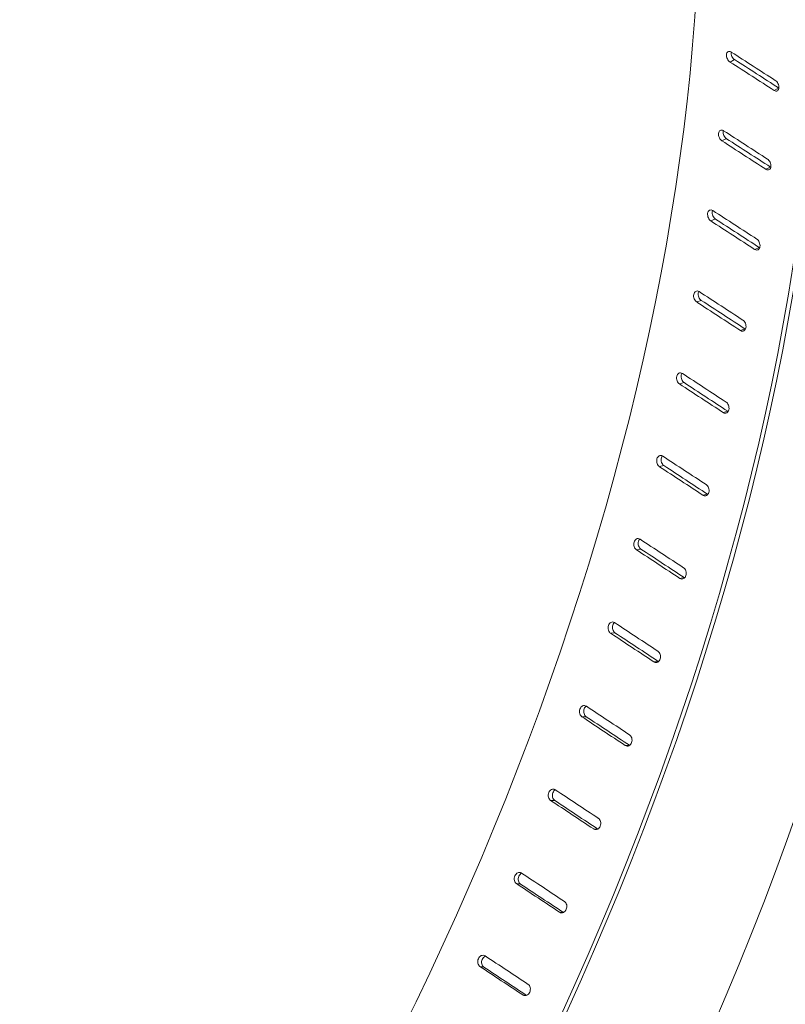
# Model space of a CAD drawing. Header units: millimetres. Extents: x 5 to 345, y 5 to 265.
# Tile 12 of 17: x 301 to 326, y 202 to 233. Entities that reach past the tile are written whole.
import ezdxf

# ---------------------------------------------------------------- set-up
doc = ezdxf.new("R2010")
doc.units = ezdxf.units.MM
doc.header["$LTSCALE"] = 1.25
doc.layers.add('Visible (ANSI)', color=7, linetype='Continuous', lineweight=9)
doc.layers.add('Visible Narrow (ANSI)', color=7, linetype='Continuous', lineweight=9)

msp = doc.modelspace()

# ---------------------------------------------------------------- linework, layer by layer
at = {"layer": 'Visible (ANSI)'}
for centre, major_axis, ratio, start_param, end_param in [((296.331, 222.305), (18.805, 32.571), 0.57735, 0, 2.215957), ((300.122, 220.116), (18.805, 32.571), 0.57735, 6.17723, 8.581883), ((300.122, 220.116), (18.7, 32.389), 0.57735, 6.203166, 8.575667), ((304.1, 217.82), (18.805, 32.571), 0.57735, 0, 2.215957), ((307.892, 215.63), (18.805, 32.571), 0.57735, 5.497787, 8.581883), ((307.892, 215.63), (18.7, 32.389), 0.57735, 5.497787, 8.575667), ((279.493, 212.584), (-30.606, -53.012), 0.57735, 0.190013, 2.356194), ((283.285, 210.395), (-30.606, -53.012), 0.57735, 0.127268, 2.356194), ((283.285, 210.395), (-30.711, -53.193), 0.57735, 0.140416, 2.356194), ((287.262, 208.098), (-30.606, -53.012), 0.57735, 0.061986, 2.356194), ((242.196, 234.117), (-821.91, 525.639), 0.043385, 4.639023, 4.640741), ((237.065, 237.079), (-824.723, 527.438), 0.043385, 4.632986, 4.634698), ((237.065, 237.079), (-821.91, 525.639), 0.043385, 4.632799, 4.634517), ((291.054, 205.909), (-30.711, -53.193), 0.57735, 5.497787, 8.63938), ((291.054, 205.909), (-30.606, -53.012), 0.57735, 5.497787, 8.63938), ((242.196, 234.117), (-819.873, 526.679), 0.041277, 4.637842, 4.63956), ((237.065, 237.079), (-819.873, 526.679), 0.041277, 4.631618, 4.633336), ((237.065, 237.079), (-822.68, 528.482), 0.041277, 4.631805, 4.633517), ((242.196, 234.117), (-817.84, 527.608), 0.039075, 4.636703, 4.638421), ((237.065, 237.079), (-817.84, 527.608), 0.039075, 4.630479, 4.632198), ((237.065, 237.079), (-820.64, 529.414), 0.039075, 4.630666, 4.632379), ((242.196, 234.117), (-815.817, 528.424), 0.036782, 4.63561, 4.637328), ((237.065, 237.079), (-815.817, 528.424), 0.036782, 4.629386, 4.631104), ((237.065, 237.079), (-818.61, 530.233), 0.036782, 4.629573, 4.631285), ((242.196, 234.117), (-813.807, 529.125), 0.034401, 4.634564, 4.636282), ((237.065, 237.079), (-813.807, 529.125), 0.034401, 4.62834, 4.630059), ((237.065, 237.079), (-816.593, 530.936), 0.034401, 4.628527, 4.63024), ((242.196, 234.117), (-811.814, 529.708), 0.031937, 4.633569, 4.635287), ((237.065, 237.079), (-811.814, 529.708), 0.031937, 4.627345, 4.629063), ((237.065, 237.079), (-814.593, 531.522), 0.031937, 4.627532, 4.629244), ((242.196, 234.117), (-809.844, 530.173), 0.029394, 4.632627, 4.634345), ((237.065, 237.079), (-809.844, 530.173), 0.029394, 4.626403, 4.628122), ((237.065, 237.079), (-812.617, 531.988), 0.029394, 4.62659, 4.628303), ((242.196, 234.117), (-807.901, 530.519), 0.026777, 4.631741, 4.633459), ((237.065, 237.079), (-807.901, 530.519), 0.026777, 4.625517, 4.627236), ((237.065, 237.079), (-810.667, 532.335), 0.026777, 4.625704, 4.627417), ((242.196, 234.117), (-805.989, 530.743), 0.02409, 4.630915, 4.632632), ((237.065, 237.079), (-805.989, 530.743), 0.02409, 4.624691, 4.626409), ((237.065, 237.079), (-808.748, 532.56), 0.02409, 4.624877, 4.62659), ((242.196, 234.117), (-804.112, 530.845), 0.021338, 4.630149, 4.631867), ((237.065, 237.079), (-804.112, 530.845), 0.021338, 4.623925, 4.625644), ((237.065, 237.079), (-806.865, 532.662), 0.021338, 4.624112, 4.625825), ((242.196, 234.117), (-802.275, 530.825), 0.018527, 4.629449, 4.631167), ((237.065, 237.079), (-802.275, 530.825), 0.018527, 4.623225, 4.624943), ((237.065, 237.079), (-805.021, 532.642), 0.018527, 4.623417, 4.625124), ((242.196, 234.117), (-800.482, 530.682), 0.015662, 4.628815, 4.630533), ((237.065, 237.079), (-800.482, 530.682), 0.015662, 4.622591, 4.62431), ((237.065, 237.079), (-803.223, 532.499), 0.015662, 4.622792, 4.624491)]:
    msp.add_ellipse(centre, major_axis=major_axis, ratio=ratio, start_param=start_param, end_param=end_param, dxfattribs=at)
for points, knots in [([(323.74, 231.738), (323.725, 231.748), (323.71, 231.761), (323.68, 231.794), (323.666, 231.815), (323.645, 231.858), (323.636, 231.882), (323.625, 231.93), (323.624, 231.954), (323.627, 231.995), (323.632, 232.015), (323.649, 232.047), (323.661, 232.059), (323.687, 232.074), (323.703, 232.078), (323.738, 232.075), (323.756, 232.069), (323.775, 232.058), (323.778, 232.056), (323.78, 232.055)], [0.0026456, 0.0026456, 0.0026456, 0.0026456, 0.0191346, 0.0191346, 0.0382691, 0.0382691, 0.0574311, 0.0574311, 0.076593, 0.076593, 0.0957527, 0.0957527, 0.1149123, 0.1149123, 0.1340466, 0.1340466, 0.153181, 0.153181, 0.1558265, 0.1558265, 0.1558265, 0.1558265]), ([(323.774, 232.059), (323.774, 232.056), (323.774, 232.054), (323.772, 232.031), (323.773, 232.008), (323.784, 231.96), (323.793, 231.935), (323.814, 231.893), (323.828, 231.871), (323.858, 231.838), (323.873, 231.825), (323.888, 231.816)], [-0.07866952, -0.07866952, -0.07866952, -0.07866952, -0.07659268, -0.07659268, -0.05743091, -0.05743091, -0.03826914, -0.03826914, -0.01913457, -0.01913457, -0.00264557, -0.00264557, -0.00264557, -0.00264557]), ([(325.185, 231.15), (325.2, 231.14), (325.215, 231.127), (325.245, 231.094), (325.259, 231.073), (325.281, 231.03), (325.289, 231.006), (325.3, 230.958), (325.301, 230.934), (325.298, 230.893), (325.293, 230.874), (325.276, 230.841), (325.264, 230.829), (325.238, 230.814), (325.221, 230.81), (325.187, 230.813), (325.168, 230.819), (325.152, 230.829), (325.149, 230.83), (325.147, 230.832), (325.144, 230.833)], [-0.1505421, -0.1505421, -0.1505421, -0.1505421, -0.1340534, -0.1340534, -0.1149192, -0.1149192, -0.0957578, -0.0957578, -0.0765965, -0.0765965, -0.0574327, -0.0574327, -0.038269, -0.038269, -0.0191345, -0.0191345, 0, 0, 0, 0.0026456, 0.0026456, 0.0026456, 0.0026456]), ([(323.483, 229.224), (323.468, 229.233), (323.453, 229.246), (323.424, 229.28), (323.411, 229.301), (323.39, 229.344), (323.382, 229.369), (323.373, 229.418), (323.373, 229.442), (323.377, 229.483), (323.383, 229.504), (323.402, 229.536), (323.414, 229.549), (323.442, 229.564), (323.458, 229.568), (323.494, 229.566), (323.512, 229.56), (323.531, 229.549), (323.534, 229.547), (323.536, 229.546)], [0.0026456, 0.0026456, 0.0026456, 0.0026456, 0.0191346, 0.0191346, 0.0382691, 0.0382691, 0.0574311, 0.0574311, 0.076593, 0.076593, 0.0957527, 0.0957527, 0.1149123, 0.1149123, 0.1340466, 0.1340466, 0.153181, 0.153181, 0.1558265, 0.1558265, 0.1558265, 0.1558265]), ([(323.526, 229.552), (323.525, 229.545), (323.523, 229.538), (323.52, 229.511), (323.521, 229.487), (323.53, 229.438), (323.538, 229.413), (323.558, 229.37), (323.572, 229.349), (323.601, 229.315), (323.616, 229.302), (323.631, 229.293)], [-0.08287864, -0.08287864, -0.08287864, -0.08287864, -0.07659268, -0.07659268, -0.05743091, -0.05743091, -0.03826914, -0.03826914, -0.01913457, -0.01913457, -0.00264557, -0.00264557, -0.00264557, -0.00264557]), ([(324.938, 228.639), (324.953, 228.63), (324.967, 228.617), (324.997, 228.583), (325.01, 228.562), (325.031, 228.519), (325.039, 228.494), (325.048, 228.445), (325.048, 228.421), (325.044, 228.38), (325.037, 228.359), (325.019, 228.326), (325.006, 228.314), (324.979, 228.298), (324.962, 228.294), (324.927, 228.297), (324.908, 228.303), (324.891, 228.313), (324.889, 228.314), (324.887, 228.315), (324.884, 228.317)], [-0.1505421, -0.1505421, -0.1505421, -0.1505421, -0.1340534, -0.1340534, -0.1149192, -0.1149192, -0.0957578, -0.0957578, -0.0765965, -0.0765965, -0.0574327, -0.0574327, -0.038269, -0.038269, -0.0191345, -0.0191345, 0, 0, 0, 0.0026456, 0.0026456, 0.0026456, 0.0026456]), ([(325.032, 228.386), (325.034, 228.384), (325.037, 228.383), (325.039, 228.382), (325.04, 228.381), (325.041, 228.38), (325.042, 228.38)], [-0.002645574, -0.002645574, -0.002645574, -0.002645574, 0, 0, 0, 0.001229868, 0.001229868, 0.001229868, 0.001229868]), ([(323.129, 226.67), (323.114, 226.679), (323.099, 226.692), (323.071, 226.726), (323.058, 226.748), (323.039, 226.791), (323.031, 226.816), (323.024, 226.865), (323.024, 226.89), (323.03, 226.932), (323.037, 226.952), (323.057, 226.986), (323.071, 226.999), (323.099, 227.015), (323.116, 227.019), (323.152, 227.017), (323.171, 227.011), (323.19, 226.999), (323.192, 226.998), (323.195, 226.996)], [0.0026456, 0.0026456, 0.0026456, 0.0026456, 0.0191346, 0.0191346, 0.0382691, 0.0382691, 0.0574311, 0.0574311, 0.076593, 0.076593, 0.0957527, 0.0957527, 0.1149123, 0.1149123, 0.1340466, 0.1340466, 0.153181, 0.153181, 0.1558265, 0.1558265, 0.1558265, 0.1558265]), ([(323.182, 227.004), (323.178, 226.993), (323.176, 226.982), (323.171, 226.95), (323.171, 226.926), (323.178, 226.876), (323.185, 226.851), (323.205, 226.808), (323.218, 226.786), (323.246, 226.752), (323.261, 226.739), (323.276, 226.73)], [-0.08674962, -0.08674962, -0.08674962, -0.08674962, -0.07659268, -0.07659268, -0.05743091, -0.05743091, -0.03826914, -0.03826914, -0.01913457, -0.01913457, -0.00264557, -0.00264557, -0.00264557, -0.00264557]), ([(324.593, 226.089), (324.608, 226.079), (324.622, 226.066), (324.651, 226.032), (324.664, 226.011), (324.683, 225.967), (324.691, 225.942), (324.698, 225.893), (324.698, 225.868), (324.691, 225.826), (324.685, 225.806), (324.664, 225.772), (324.651, 225.759), (324.622, 225.743), (324.605, 225.739), (324.569, 225.741), (324.551, 225.747), (324.534, 225.757), (324.531, 225.758), (324.529, 225.76), (324.527, 225.761)], [-0.1505421, -0.1505421, -0.1505421, -0.1505421, -0.1340534, -0.1340534, -0.1149192, -0.1149192, -0.0957578, -0.0957578, -0.0765965, -0.0765965, -0.0574327, -0.0574327, -0.038269, -0.038269, -0.0191345, -0.0191345, 0, 0, 0, 0.0026456, 0.0026456, 0.0026456, 0.0026456]), ([(324.674, 225.822), (324.676, 225.82), (324.678, 225.819), (324.681, 225.817), (324.682, 225.816), (324.684, 225.815), (324.686, 225.814)], [-0.002645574, -0.002645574, -0.002645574, -0.002645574, 0, 0, 0, 0.002172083, 0.002172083, 0.002172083, 0.002172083]), ([(322.678, 224.082), (322.663, 224.091), (322.649, 224.104), (322.621, 224.138), (322.608, 224.16), (322.59, 224.204), (322.583, 224.229), (322.578, 224.279), (322.579, 224.304), (322.587, 224.346), (322.594, 224.367), (322.616, 224.401), (322.63, 224.414), (322.66, 224.43), (322.677, 224.435), (322.714, 224.433), (322.732, 224.427), (322.752, 224.416), (322.754, 224.414), (322.756, 224.413)], [0.0026456, 0.0026456, 0.0026456, 0.0026456, 0.0191346, 0.0191346, 0.0382691, 0.0382691, 0.0574311, 0.0574311, 0.076593, 0.076593, 0.0957527, 0.0957527, 0.1149123, 0.1149123, 0.1340466, 0.1340466, 0.153181, 0.153181, 0.1558265, 0.1558265, 0.1558265, 0.1558265]), ([(322.743, 224.421), (322.736, 224.407), (322.731, 224.392), (322.724, 224.355), (322.723, 224.331), (322.729, 224.281), (322.736, 224.256), (322.754, 224.212), (322.767, 224.19), (322.794, 224.156), (322.809, 224.143), (322.824, 224.133)], [-0.09040489, -0.09040489, -0.09040489, -0.09040489, -0.07659268, -0.07659268, -0.05743091, -0.05743091, -0.03826914, -0.03826914, -0.01913457, -0.01913457, -0.00264557, -0.00264557, -0.00264557, -0.00264557]), ([(324.151, 223.504), (324.166, 223.494), (324.18, 223.481), (324.208, 223.447), (324.221, 223.425), (324.239, 223.381), (324.246, 223.356), (324.252, 223.306), (324.251, 223.282), (324.243, 223.239), (324.235, 223.218), (324.213, 223.184), (324.199, 223.171), (324.169, 223.155), (324.152, 223.15), (324.115, 223.152), (324.096, 223.158), (324.079, 223.168), (324.077, 223.17), (324.075, 223.171), (324.072, 223.173)], [-0.1505421, -0.1505421, -0.1505421, -0.1505421, -0.1340534, -0.1340534, -0.1149192, -0.1149192, -0.0957578, -0.0957578, -0.0765965, -0.0765965, -0.0574327, -0.0574327, -0.038269, -0.038269, -0.0191345, -0.0191345, 0, 0, 0, 0.0026456, 0.0026456, 0.0026456, 0.0026456]), ([(324.218, 223.224), (324.22, 223.223), (324.223, 223.221), (324.225, 223.22), (324.227, 223.218), (324.23, 223.217), (324.232, 223.216)], [-0.002645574, -0.002645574, -0.002645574, -0.002645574, 0, 0, 0, 0.002652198, 0.002652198, 0.002652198, 0.002652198]), ([(322.131, 221.466), (322.117, 221.476), (322.102, 221.489), (322.075, 221.523), (322.063, 221.545), (322.046, 221.589), (322.04, 221.615), (322.036, 221.665), (322.038, 221.69), (322.047, 221.733), (322.056, 221.754), (322.079, 221.788), (322.094, 221.801), (322.124, 221.818), (322.142, 221.822), (322.179, 221.821), (322.198, 221.815), (322.218, 221.803), (322.22, 221.802), (322.222, 221.8)], [0.0026456, 0.0026456, 0.0026456, 0.0026456, 0.0191346, 0.0191346, 0.0382691, 0.0382691, 0.0574311, 0.0574311, 0.076593, 0.076593, 0.0957527, 0.0957527, 0.1149123, 0.1149123, 0.1340466, 0.1340466, 0.153181, 0.153181, 0.1558265, 0.1558265, 0.1558265, 0.1558265]), ([(322.208, 221.809), (322.198, 221.792), (322.191, 221.773), (322.182, 221.732), (322.18, 221.707), (322.184, 221.657), (322.19, 221.632), (322.207, 221.588), (322.219, 221.566), (322.247, 221.532), (322.261, 221.518), (322.276, 221.509)], [-0.09392798, -0.09392798, -0.09392798, -0.09392798, -0.07659268, -0.07659268, -0.05743091, -0.05743091, -0.03826914, -0.03826914, -0.01913457, -0.01913457, -0.00264557, -0.00264557, -0.00264557, -0.00264557]), ([(323.614, 220.891), (323.628, 220.881), (323.643, 220.868), (323.67, 220.834), (323.682, 220.812), (323.699, 220.768), (323.705, 220.742), (323.71, 220.692), (323.708, 220.667), (323.698, 220.624), (323.69, 220.603), (323.666, 220.569), (323.652, 220.555), (323.621, 220.539), (323.603, 220.534), (323.565, 220.536), (323.546, 220.542), (323.529, 220.552), (323.527, 220.553), (323.525, 220.555), (323.522, 220.556)], [-0.1505421, -0.1505421, -0.1505421, -0.1505421, -0.1340534, -0.1340534, -0.1149192, -0.1149192, -0.0957578, -0.0957578, -0.0765965, -0.0765965, -0.0574327, -0.0574327, -0.038269, -0.038269, -0.0191345, -0.0191345, 0, 0, 0, 0.0026456, 0.0026456, 0.0026456, 0.0026456]), ([(323.667, 220.599), (323.669, 220.597), (323.671, 220.596), (323.674, 220.595), (323.676, 220.593), (323.679, 220.592), (323.681, 220.591)], [-0.002645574, -0.002645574, -0.002645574, -0.002645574, 0, 0, 0, 0.002719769, 0.002719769, 0.002719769, 0.002719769]), ([(321.491, 218.829), (321.476, 218.838), (321.462, 218.852), (321.435, 218.886), (321.423, 218.908), (321.408, 218.952), (321.402, 218.978), (321.399, 219.028), (321.402, 219.053), (321.413, 219.097), (321.423, 219.118), (321.447, 219.153), (321.463, 219.166), (321.494, 219.183), (321.513, 219.187), (321.551, 219.186), (321.57, 219.18), (321.589, 219.169), (321.591, 219.167), (321.594, 219.166)], [0.0026456, 0.0026456, 0.0026456, 0.0026456, 0.0191346, 0.0191346, 0.0382691, 0.0382691, 0.0574311, 0.0574311, 0.076593, 0.076593, 0.0957527, 0.0957527, 0.1149123, 0.1149123, 0.1340466, 0.1340466, 0.153181, 0.153181, 0.1558265, 0.1558265, 0.1558265, 0.1558265]), ([(321.58, 219.173), (321.579, 219.172), (321.578, 219.171), (321.565, 219.152), (321.556, 219.131), (321.544, 219.087), (321.542, 219.062), (321.545, 219.012), (321.55, 218.986), (321.566, 218.942), (321.578, 218.92), (321.604, 218.885), (321.618, 218.872), (321.633, 218.863)], [-0.09737828, -0.09737828, -0.09737828, -0.09737828, -0.09575215, -0.09575215, -0.07659268, -0.07659268, -0.05743091, -0.05743091, -0.03826914, -0.03826914, -0.01913457, -0.01913457, -0.00264557, -0.00264557, -0.00264557, -0.00264557]), ([(322.982, 218.255), (322.996, 218.245), (323.01, 218.232), (323.037, 218.198), (323.049, 218.176), (323.065, 218.132), (323.07, 218.106), (323.073, 218.056), (323.07, 218.031), (323.059, 217.987), (323.05, 217.966), (323.025, 217.931), (323.01, 217.918), (322.978, 217.901), (322.959, 217.896), (322.921, 217.898), (322.902, 217.904), (322.885, 217.914), (322.883, 217.915), (322.881, 217.917), (322.878, 217.918)], [-0.1505421, -0.1505421, -0.1505421, -0.1505421, -0.1340534, -0.1340534, -0.1149192, -0.1149192, -0.0957578, -0.0957578, -0.0765965, -0.0765965, -0.0574327, -0.0574327, -0.038269, -0.038269, -0.0191345, -0.0191345, 0, 0, 0, 0.0026456, 0.0026456, 0.0026456, 0.0026456]), ([(323.021, 217.952), (323.023, 217.95), (323.025, 217.949), (323.028, 217.948), (323.03, 217.946), (323.032, 217.945), (323.034, 217.944)], [-0.002645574, -0.002645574, -0.002645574, -0.002645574, 0, 0, 0, 0.002405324, 0.002405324, 0.002405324, 0.002405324]), ([(320.757, 216.176), (320.742, 216.185), (320.728, 216.199), (320.702, 216.233), (320.691, 216.255), (320.676, 216.3), (320.671, 216.325), (320.67, 216.376), (320.673, 216.401), (320.686, 216.445), (320.696, 216.466), (320.722, 216.501), (320.738, 216.514), (320.771, 216.531), (320.79, 216.536), (320.829, 216.534), (320.848, 216.528), (320.867, 216.517), (320.87, 216.516), (320.872, 216.514)], [0.0026456, 0.0026456, 0.0026456, 0.0026456, 0.0191346, 0.0191346, 0.0382691, 0.0382691, 0.0574311, 0.0574311, 0.076593, 0.076593, 0.0957527, 0.0957527, 0.1149123, 0.1149123, 0.1340466, 0.1340466, 0.153181, 0.153181, 0.1558265, 0.1558265, 0.1558265, 0.1558265]), ([(320.86, 216.521), (320.857, 216.517), (320.853, 216.513), (320.836, 216.491), (320.826, 216.469), (320.814, 216.426), (320.81, 216.401), (320.811, 216.35), (320.816, 216.324), (320.831, 216.28), (320.842, 216.258), (320.868, 216.223), (320.882, 216.21), (320.897, 216.201)], [-0.10079949, -0.10079949, -0.10079949, -0.10079949, -0.09575215, -0.09575215, -0.07659268, -0.07659268, -0.05743091, -0.05743091, -0.03826914, -0.03826914, -0.01913457, -0.01913457, -0.00264557, -0.00264557, -0.00264557, -0.00264557]), ([(322.257, 215.603), (322.271, 215.594), (322.285, 215.58), (322.311, 215.546), (322.323, 215.524), (322.338, 215.479), (322.342, 215.454), (322.344, 215.403), (322.34, 215.378), (322.327, 215.334), (322.317, 215.313), (322.291, 215.278), (322.275, 215.265), (322.242, 215.248), (322.223, 215.243), (322.184, 215.244), (322.165, 215.251), (322.148, 215.26), (322.146, 215.262), (322.143, 215.263), (322.141, 215.265)], [-0.1505421, -0.1505421, -0.1505421, -0.1505421, -0.1340534, -0.1340534, -0.1149192, -0.1149192, -0.0957578, -0.0957578, -0.0765965, -0.0765965, -0.0574327, -0.0574327, -0.038269, -0.038269, -0.0191345, -0.0191345, 0, 0, 0, 0.0026456, 0.0026456, 0.0026456, 0.0026456]), ([(322.281, 215.289), (322.284, 215.288), (322.286, 215.286), (322.288, 215.285), (322.29, 215.284), (322.291, 215.283), (322.293, 215.283)], [-0.002645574, -0.002645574, -0.002645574, -0.002645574, 0, 0, 0, 0.001726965, 0.001726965, 0.001726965, 0.001726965]), ([(319.932, 213.513), (319.917, 213.523), (319.903, 213.536), (319.878, 213.57), (319.867, 213.592), (319.853, 213.637), (319.849, 213.663), (319.849, 213.713), (319.854, 213.739), (319.868, 213.782), (319.879, 213.804), (319.906, 213.839), (319.923, 213.852), (319.957, 213.869), (319.976, 213.874), (320.015, 213.873), (320.035, 213.867), (320.054, 213.855), (320.056, 213.854), (320.059, 213.852)], [0.0026456, 0.0026456, 0.0026456, 0.0026456, 0.0191346, 0.0191346, 0.0382691, 0.0382691, 0.0574311, 0.0574311, 0.076593, 0.076593, 0.0957527, 0.0957527, 0.1149123, 0.1149123, 0.1340466, 0.1340466, 0.153181, 0.153181, 0.1558265, 0.1558265, 0.1558265, 0.1558265]), ([(320.05, 213.858), (320.043, 213.852), (320.036, 213.845), (320.016, 213.819), (320.005, 213.798), (319.991, 213.754), (319.987, 213.729), (319.987, 213.678), (319.991, 213.653), (320.005, 213.608), (320.015, 213.586), (320.041, 213.551), (320.055, 213.538), (320.069, 213.529)], [-0.1042276, -0.1042276, -0.1042276, -0.1042276, -0.0957522, -0.0957522, -0.0765927, -0.0765927, -0.0574309, -0.0574309, -0.0382691, -0.0382691, -0.0191346, -0.0191346, -0.0026456, -0.0026456, -0.0026456, -0.0026456]), ([(321.44, 212.941), (321.455, 212.931), (321.468, 212.918), (321.494, 212.884), (321.505, 212.862), (321.519, 212.817), (321.523, 212.792), (321.523, 212.741), (321.518, 212.715), (321.504, 212.672), (321.493, 212.65), (321.465, 212.615), (321.449, 212.602), (321.415, 212.585), (321.395, 212.58), (321.356, 212.581), (321.337, 212.587), (321.32, 212.597), (321.317, 212.599), (321.315, 212.6), (321.313, 212.602)], [-0.1505421, -0.1505421, -0.1505421, -0.1505421, -0.1340534, -0.1340534, -0.1149192, -0.1149192, -0.0957578, -0.0957578, -0.0765965, -0.0765965, -0.0574327, -0.0574327, -0.038269, -0.038269, -0.0191345, -0.0191345, 0, 0, 0, 0.0026456, 0.0026456, 0.0026456, 0.0026456]), ([(321.45, 212.617), (321.453, 212.616), (321.455, 212.614), (321.457, 212.613), (321.458, 212.613), (321.459, 212.612), (321.459, 212.612)], [-0.002645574, -0.002645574, -0.002645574, -0.002645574, 0, 0, 0, 0.00069431, 0.00069431, 0.00069431, 0.00069431]), ([(319.017, 210.847), (319.003, 210.856), (318.989, 210.869), (318.964, 210.904), (318.954, 210.926), (318.941, 210.971), (318.938, 210.996), (318.939, 211.047), (318.944, 211.072), (318.96, 211.116), (318.971, 211.137), (319, 211.172), (319.018, 211.186), (319.053, 211.203), (319.073, 211.208), (319.112, 211.206), (319.132, 211.2), (319.151, 211.189), (319.153, 211.188), (319.156, 211.186)], [0.0026456, 0.0026456, 0.0026456, 0.0026456, 0.0191346, 0.0191346, 0.0382691, 0.0382691, 0.0574311, 0.0574311, 0.076593, 0.076593, 0.0957527, 0.0957527, 0.1149123, 0.1149123, 0.1340466, 0.1340466, 0.153181, 0.153181, 0.1558265, 0.1558265, 0.1558265, 0.1558265]), ([(319.151, 211.189), (319.14, 211.182), (319.13, 211.172), (319.106, 211.144), (319.095, 211.123), (319.079, 211.079), (319.074, 211.054), (319.072, 211.003), (319.076, 210.977), (319.089, 210.932), (319.099, 210.91), (319.124, 210.876), (319.138, 210.863), (319.152, 210.853)], [-0.1076936, -0.1076936, -0.1076936, -0.1076936, -0.0957522, -0.0957522, -0.0765927, -0.0765927, -0.0574309, -0.0574309, -0.0382691, -0.0382691, -0.0191346, -0.0191346, -0.0026456, -0.0026456, -0.0026456, -0.0026456]), ([(320.534, 210.275), (320.548, 210.265), (320.562, 210.252), (320.587, 210.218), (320.598, 210.195), (320.61, 210.151), (320.614, 210.125), (320.612, 210.074), (320.607, 210.049), (320.592, 210.005), (320.58, 209.984), (320.551, 209.949), (320.533, 209.935), (320.498, 209.918), (320.478, 209.914), (320.439, 209.915), (320.419, 209.921), (320.402, 209.931), (320.4, 209.932), (320.397, 209.934), (320.395, 209.935)], [-0.1505421, -0.1505421, -0.1505421, -0.1505421, -0.1340534, -0.1340534, -0.1149192, -0.1149192, -0.0957578, -0.0957578, -0.0765965, -0.0765965, -0.0574327, -0.0574327, -0.038269, -0.038269, -0.0191345, -0.0191345, 0, 0, 0, 0.0026456, 0.0026456, 0.0026456, 0.0026456]), ([(318.015, 208.182), (318.001, 208.192), (317.987, 208.205), (317.963, 208.24), (317.953, 208.262), (317.941, 208.306), (317.939, 208.332), (317.942, 208.383), (317.947, 208.408), (317.964, 208.452), (317.977, 208.473), (318.007, 208.508), (318.025, 208.521), (318.061, 208.538), (318.081, 208.543), (318.121, 208.542), (318.141, 208.535), (318.16, 208.524), (318.163, 208.523), (318.165, 208.521)], [0.0026456, 0.0026456, 0.0026456, 0.0026456, 0.0191346, 0.0191346, 0.0382691, 0.0382691, 0.0574311, 0.0574311, 0.076593, 0.076593, 0.0957527, 0.0957527, 0.1149123, 0.1149123, 0.1340466, 0.1340466, 0.153181, 0.153181, 0.1558265, 0.1558265, 0.1558265, 0.1558265]), ([(318.165, 208.522), (318.15, 208.513), (318.136, 208.502), (318.109, 208.47), (318.096, 208.449), (318.079, 208.405), (318.073, 208.38), (318.07, 208.329), (318.073, 208.304), (318.085, 208.259), (318.095, 208.237), (318.119, 208.203), (318.133, 208.189), (318.147, 208.18)], [-0.1112244, -0.1112244, -0.1112244, -0.1112244, -0.0957522, -0.0957522, -0.0765927, -0.0765927, -0.0574309, -0.0574309, -0.0382691, -0.0382691, -0.0191346, -0.0191346, -0.0026456, -0.0026456, -0.0026456, -0.0026456]), ([(319.54, 207.61), (319.555, 207.601), (319.568, 207.587), (319.593, 207.553), (319.603, 207.531), (319.615, 207.486), (319.617, 207.461), (319.614, 207.41), (319.609, 207.385), (319.592, 207.341), (319.579, 207.32), (319.549, 207.285), (319.53, 207.271), (319.494, 207.254), (319.474, 207.25), (319.434, 207.251), (319.414, 207.257), (319.397, 207.267), (319.395, 207.268), (319.393, 207.27), (319.39, 207.271)], [-0.1505421, -0.1505421, -0.1505421, -0.1505421, -0.1340534, -0.1340534, -0.1149192, -0.1149192, -0.0957578, -0.0957578, -0.0765965, -0.0765965, -0.0574327, -0.0574327, -0.038269, -0.038269, -0.0191345, -0.0191345, 0, 0, 0, 0.0026456, 0.0026456, 0.0026456, 0.0026456]), ([(316.929, 205.527), (316.914, 205.536), (316.901, 205.55), (316.877, 205.584), (316.867, 205.606), (316.857, 205.65), (316.854, 205.676), (316.859, 205.726), (316.865, 205.752), (316.884, 205.795), (316.897, 205.816), (316.929, 205.851), (316.947, 205.865), (316.984, 205.881), (317.005, 205.886), (317.045, 205.884), (317.065, 205.878), (317.085, 205.867), (317.087, 205.866), (317.089, 205.864)], [0.0026456, 0.0026456, 0.0026456, 0.0026456, 0.0191346, 0.0191346, 0.0382691, 0.0382691, 0.0574311, 0.0574311, 0.076593, 0.076593, 0.0957527, 0.0957527, 0.1149123, 0.1149123, 0.1340466, 0.1340466, 0.153181, 0.153181, 0.1558265, 0.1558265, 0.1558265, 0.1558265]), ([(317.094, 205.861), (317.076, 205.853), (317.057, 205.839), (317.025, 205.805), (317.012, 205.783), (316.994, 205.74), (316.987, 205.715), (316.983, 205.664), (316.985, 205.639), (316.996, 205.594), (317.005, 205.572), (317.029, 205.538), (317.043, 205.525), (317.057, 205.515)], [-0.1148857, -0.1148857, -0.1148857, -0.1148857, -0.0957522, -0.0957522, -0.0765927, -0.0765927, -0.0574309, -0.0574309, -0.0382691, -0.0382691, -0.0191346, -0.0191346, -0.0026456, -0.0026456, -0.0026456, -0.0026456]), ([(318.461, 204.953), (318.476, 204.944), (318.489, 204.931), (318.513, 204.896), (318.523, 204.874), (318.534, 204.83), (318.536, 204.804), (318.531, 204.754), (318.525, 204.729), (318.507, 204.685), (318.493, 204.664), (318.461, 204.629), (318.443, 204.616), (318.406, 204.599), (318.385, 204.594), (318.344, 204.596), (318.324, 204.602), (318.307, 204.612), (318.305, 204.613), (318.303, 204.614), (318.3, 204.616)], [-0.1505421, -0.1505421, -0.1505421, -0.1505421, -0.1340534, -0.1340534, -0.1149192, -0.1149192, -0.0957578, -0.0957578, -0.0765965, -0.0765965, -0.0574327, -0.0574327, -0.038269, -0.038269, -0.0191345, -0.0191345, 0, 0, 0, 0.0026456, 0.0026456, 0.0026456, 0.0026456]), ([(315.759, 202.886), (315.745, 202.895), (315.732, 202.908), (315.708, 202.943), (315.699, 202.965), (315.689, 203.009), (315.688, 203.034), (315.693, 203.085), (315.7, 203.11), (315.72, 203.153), (315.734, 203.174), (315.767, 203.208), (315.786, 203.222), (315.824, 203.238), (315.845, 203.243), (315.887, 203.241), (315.907, 203.235), (315.926, 203.224), (315.928, 203.223), (315.93, 203.221)], [0.0026456, 0.0026456, 0.0026456, 0.0026456, 0.0191346, 0.0191346, 0.0382691, 0.0382691, 0.0574311, 0.0574311, 0.076593, 0.076593, 0.0957527, 0.0957527, 0.1149123, 0.1149123, 0.1340466, 0.1340466, 0.153181, 0.153181, 0.1558265, 0.1558265, 0.1558265, 0.1558265]), ([(315.942, 203.214), (315.938, 203.212), (315.934, 203.211), (315.911, 203.201), (315.892, 203.187), (315.859, 203.153), (315.845, 203.132), (315.825, 203.089), (315.818, 203.064), (315.812, 203.013), (315.814, 202.988), (315.824, 202.944), (315.833, 202.922), (315.856, 202.888), (315.87, 202.874), (315.884, 202.865)], [-0.1187135, -0.1187135, -0.1187135, -0.1187135, -0.1149116, -0.1149116, -0.0957522, -0.0957522, -0.0765927, -0.0765927, -0.0574309, -0.0574309, -0.0382691, -0.0382691, -0.0191346, -0.0191346, -0.0026456, -0.0026456, -0.0026456, -0.0026456]), ([(317.3, 202.311), (317.314, 202.301), (317.327, 202.288), (317.351, 202.254), (317.36, 202.232), (317.37, 202.188), (317.371, 202.162), (317.366, 202.112), (317.359, 202.087), (317.339, 202.044), (317.325, 202.023), (317.292, 201.988), (317.272, 201.975), (317.234, 201.958), (317.213, 201.954), (317.172, 201.955), (317.152, 201.961), (317.135, 201.971), (317.133, 201.973), (317.13, 201.974), (317.128, 201.976)], [-0.1505421, -0.1505421, -0.1505421, -0.1505421, -0.1340534, -0.1340534, -0.1149192, -0.1149192, -0.0957578, -0.0957578, -0.0765965, -0.0765965, -0.0574327, -0.0574327, -0.038269, -0.038269, -0.0191345, -0.0191345, 0, 0, 0, 0.0026456, 0.0026456, 0.0026456, 0.0026456])]:
    msp.add_open_spline(points, degree=3, knots=knots, dxfattribs=at)
for points in [[(325.293, 230.91), (325.295, 230.909), (325.297, 230.908), (325.299, 230.907)], [(320.53, 209.942), (320.532, 209.94), (320.533, 209.939), (320.535, 209.938)], [(319.522, 207.269), (319.522, 207.268), (319.522, 207.268), (319.523, 207.268)]]:
    msp.add_open_spline(points, degree=3, dxfattribs=at)
at = {"layer": 'Visible Narrow (ANSI)'}
for p, q in [((323.74, 231.738), (323.888, 231.816)), ((325.144, 230.833), (325.293, 230.91)), ((323.483, 229.224), (323.631, 229.293)), ((324.884, 228.317), (325.032, 228.386)), ((323.129, 226.67), (323.276, 226.73)), ((324.527, 225.761), (324.674, 225.822)), ((322.678, 224.082), (322.824, 224.133)), ((324.072, 223.173), (324.218, 223.224)), ((322.131, 221.466), (322.276, 221.509)), ((323.522, 220.556), (323.667, 220.599)), ((321.491, 218.829), (321.633, 218.863)), ((322.878, 217.918), (323.021, 217.952)), ((320.757, 216.176), (320.897, 216.201)), ((322.141, 215.265), (322.281, 215.289)), ((319.932, 213.513), (320.069, 213.529)), ((321.313, 212.602), (321.45, 212.617)), ((319.017, 210.847), (319.152, 210.853)), ((320.395, 209.935), (320.53, 209.942)), ((318.015, 208.182), (318.147, 208.18)), ((319.39, 207.271), (319.522, 207.269)), ((316.929, 205.527), (317.057, 205.515)), ((318.3, 204.616), (318.419, 204.605)), ((315.759, 202.886), (315.884, 202.865)), ((317.128, 201.976), (317.23, 201.959))]:
    msp.add_line(p, q, dxfattribs=at)

doc.saveas('drawing.dxf')
